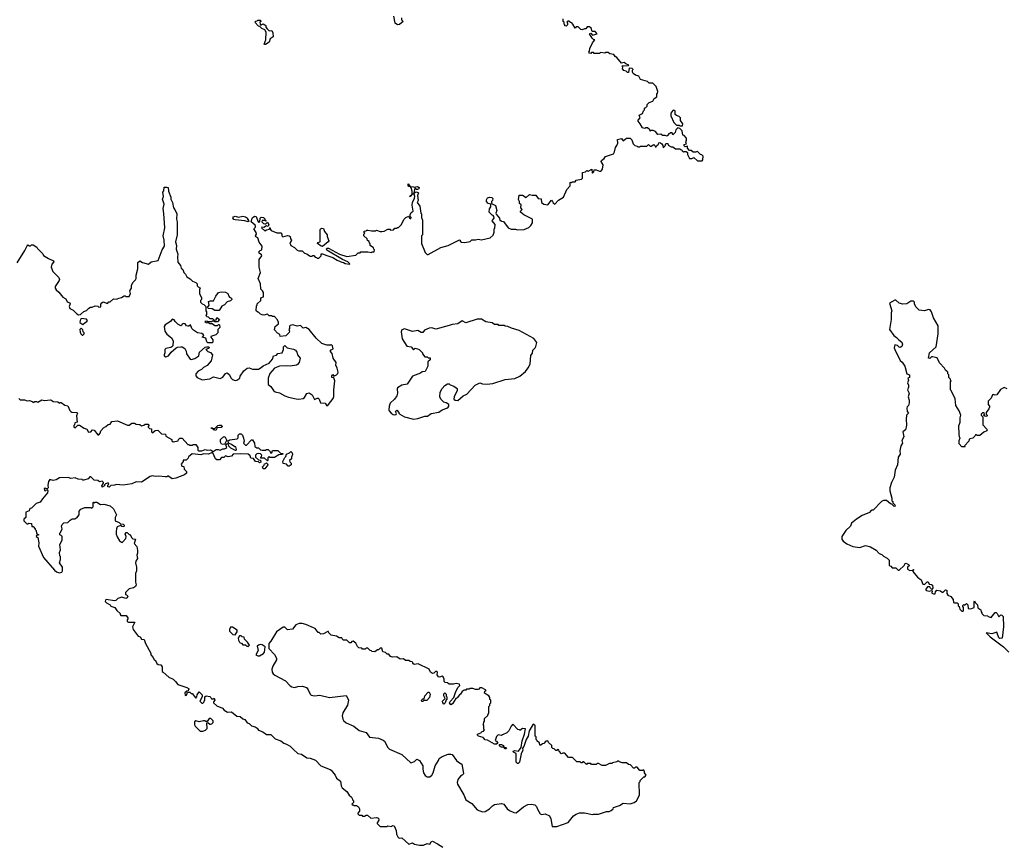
# Model space of a CAD drawing. Extents: x 2494118 to 2687960, y 757339 to 915227.
# Tile 223 of 256: x 2569651 to 2580916, y 839345 to 848795. Entities that reach past the tile are written whole.
import ezdxf

# ---------------------------------------------------------------- set-up
doc = ezdxf.new("R2010")
doc.units = 0

msp = doc.modelspace()

# ---------------------------------------------------------------- linework, layer by layer
at = {"layer": '0CON20XD'}
for points in [[(2574018, 848815), (2574020, 848795), (2574040, 848775), (2573995, 848740), (2573975, 848738), (2573946, 848756), (2573933, 848835)], [(2572455, 848510), (2572450, 848515), (2572468, 848565), (2572472, 848652), (2572455, 848680), (2572420, 848695), (2572398, 848718), (2572385, 848720), (2572340, 848765), (2572352, 848778), (2572368, 848782), (2572375, 848790), (2572408, 848788), (2572410, 848775), (2572400, 848765), (2572403, 848743), (2572412, 848732), (2572435, 848748), (2572457, 848737), (2572467, 848727), (2572468, 848708), (2572481, 848691), (2572505, 848668), (2572535, 848670), (2572546, 848646), (2572552, 848598), (2572517, 848575), (2572505, 848540), (2572465, 848512), (2572455, 848510)], [(2576985, 847488), (2576953, 847483), (2576926, 847516), (2576897, 847527), (2576872, 847528), (2576865, 847520), (2576860, 847535), (2576835, 847560), (2576815, 847560), (2576805, 847550), (2576775, 847560), (2576752, 847605), (2576728, 847635), (2576728, 847645), (2576752, 847675), (2576740, 847705), (2576778, 847722), (2576790, 847755), (2576800, 847765), (2576800, 847785), (2576815, 847790), (2576830, 847805), (2576830, 847825), (2576853, 847847), (2576896, 847864), (2576912, 847895), (2576942, 847915), (2576940, 847945), (2576950, 847955), (2576952, 847975), (2576935, 848030), (2576895, 848070), (2576855, 848070), (2576835, 848090), (2576753, 848113), (2576735, 848150), (2576695, 848162), (2576671, 848181), (2576662, 848195), (2576663, 848217), (2576670, 848225), (2576657, 848237), (2576625, 848240), (2576615, 848190), (2576605, 848190), (2576590, 848205), (2576564, 848214), (2576548, 848235), (2576550, 848255), (2576542, 848268), (2576615, 848270), (2576620, 848275), (2576585, 848290), (2576567, 848307), (2576535, 848300), (2576483, 848363), (2576464, 848374), (2576448, 848398), (2576403, 848403), (2576385, 848420), (2576355, 848420), (2576345, 848412), (2576295, 848420), (2576285, 848410), (2576225, 848410), (2576215, 848420), (2576195, 848420), (2576185, 848410), (2576172, 848412), (2576162, 848425), (2576170, 848435), (2576173, 848465), (2576205, 848530), (2576230, 848565), (2576215, 848570), (2576200, 848585), (2576170, 848635), (2576185, 848640), (2576205, 848620), (2576260, 848635), (2576235, 848660), (2576202, 848662), (2576188, 848698), (2576172, 848712), (2576145, 848712), (2576128, 848692), (2576115, 848692), (2576085, 848678), (2576072, 848682), (2576042, 848712), (2576018, 848712), (2576005, 848700), (2575980, 848745), (2575968, 848758), (2575952, 848762), (2575935, 848780), (2575922, 848778), (2575910, 848765), (2575920, 848755), (2575920, 848735), (2575905, 848720), (2575890, 848725), (2575890, 848735), (2575880, 848745), (2575880, 848765), (2575870, 848775), (2575870, 848805)], [(2577235, 847580), (2577240, 847605), (2577213, 847643), (2577210, 847675), (2577195, 847690), (2577165, 847700), (2577152, 847712), (2577150, 847755), (2577135, 847762), (2577122, 847758), (2577100, 847725), (2577100, 847695), (2577135, 847620), (2577165, 847590), (2577195, 847590), (2577205, 847580), (2577235, 847580)], [(2572828, 844852), (2572820, 844845), (2572744, 844834), (2572705, 844839), (2572625, 844833), (2572565, 844810), (2572515, 844750), (2572493, 844697), (2572495, 844624), (2572523, 844603), (2572555, 844557), (2572575, 844539), (2572625, 844528), (2572685, 844494), (2572725, 844480), (2572815, 844459), (2572845, 844456), (2572896, 844464), (2572909, 844475), (2572938, 844522), (2572965, 844531), (2572996, 844505), (2573024, 844454), (2573055, 844469), (2573068, 844468), (2573078, 844458), (2573094, 844414), (2573145, 844410), (2573165, 844382), (2573185, 844397), (2573236, 844464), (2573247, 844487), (2573244, 844565), (2573257, 844665), (2573245, 844702), (2573222, 844705), (2573222, 844725), (2573235, 844740), (2573245, 844720), (2573275, 844734), (2573290, 844750), (2573294, 844765), (2573285, 844810), (2573268, 844845), (2573272, 844875), (2573238, 844925), (2573225, 844980), (2573202, 845005), (2573215, 845022), (2573237, 845033), (2573230, 845065), (2573215, 845080), (2573207, 845073), (2573165, 845074), (2573108, 845095), (2573044, 845154), (2572962, 845255), (2572925, 845276), (2572895, 845268), (2572865, 845299), (2572825, 845292), (2572775, 845308), (2572745, 845300), (2572738, 845292), (2572740, 845265), (2572730, 845255), (2572738, 845235), (2572735, 845220), (2572695, 845182), (2572632, 845172), (2572626, 845196), (2572600, 845210), (2572568, 845248), (2572573, 845287), (2572612, 845318), (2572612, 845335), (2572600, 845365), (2572565, 845400), (2572545, 845400), (2572535, 845410), (2572505, 845410), (2572485, 845430), (2572445, 845418), (2572425, 845422), (2572405, 845430), (2572388, 845448), (2572375, 845450), (2572358, 845468), (2572360, 845525), (2572368, 845532), (2572370, 845545), (2572410, 845585), (2572410, 845615), (2572440, 845625), (2572440, 845675), (2572428, 845695), (2572410, 845715), (2572408, 845775), (2572378, 845835), (2572407, 845905), (2572390, 845965), (2572390, 846055), (2572420, 846095), (2572416, 846106), (2572390, 846125), (2572388, 846142), (2572402, 846158), (2572420, 846165), (2572427, 846205), (2572392, 846252), (2572375, 846300), (2572353, 846313), (2572350, 846325), (2572360, 846345), (2572358, 846362), (2572330, 846405), (2572348, 846422), (2572350, 846435), (2572347, 846445), (2572300, 846485), (2572312, 846528), (2572321, 846539), (2572342, 846548), (2572358, 846545), (2572375, 846492), (2572385, 846480), (2572400, 846485), (2572402, 846528), (2572415, 846538), (2572440, 846535), (2572457, 846517), (2572460, 846500), (2572470, 846495), (2572465, 846490), (2572460, 846500), (2572425, 846500), (2572420, 846485), (2572440, 846465), (2572455, 846460), (2572468, 846462), (2572485, 846480), (2572500, 846455), (2572495, 846430), (2572475, 846440), (2572445, 846420), (2572420, 846425), (2572418, 846415), (2572455, 846380), (2572475, 846392), (2572508, 846402), (2572515, 846420), (2572520, 846395), (2572530, 846385), (2572595, 846357), (2572638, 846358), (2572650, 846345), (2572650, 846325), (2572663, 846313), (2572715, 846328), (2572736, 846326), (2572746, 846315), (2572748, 846288), (2572760, 846275), (2572758, 846262), (2572742, 846245), (2572754, 846214), (2572795, 846190), (2572825, 846162), (2572845, 846152), (2572882, 846152), (2572910, 846125), (2572937, 846117), (2572967, 846097), (2572975, 846090), (2572995, 846090), (2573005, 846100), (2573015, 846100), (2573032, 846082), (2573048, 846078), (2573055, 846070), (2573075, 846070), (2573100, 846095), (2573102, 846118), (2573115, 846120), (2573165, 846098), (2573235, 846078), (2573285, 846047), (2573335, 846022), (2573355, 846020), (2573375, 846007), (2573425, 846000), (2573430, 846005), (2573407, 846025), (2573344, 846054), (2573165, 846162), (2573160, 846175), (2573165, 846183), (2573185, 846184), (2573312, 846115), (2573395, 846088), (2573497, 846103), (2573525, 846130), (2573545, 846130), (2573555, 846140), (2573635, 846140), (2573675, 846132), (2573685, 846140), (2573705, 846140), (2573710, 846165), (2573702, 846172), (2573698, 846188), (2573662, 846212), (2573660, 846235), (2573652, 846242), (2573648, 846258), (2573632, 846272), (2573628, 846288), (2573590, 846325), (2573590, 846345), (2573600, 846355), (2573590, 846365), (2573592, 846378), (2573615, 846380), (2573622, 846388), (2573635, 846390), (2573675, 846382), (2573725, 846382), (2573735, 846388), (2573774, 846374), (2573795, 846373), (2573822, 846378), (2573865, 846400), (2573885, 846400), (2573895, 846390), (2573927, 846393), (2573945, 846410), (2573965, 846410), (2573975, 846420), (2573985, 846420), (2574020, 846455), (2574045, 846510), (2574070, 846535), (2574105, 846550), (2574112, 846525), (2574125, 846518), (2574132, 846535), (2574120, 846545), (2574120, 846565), (2574131, 846589), (2574152, 846605), (2574141, 846675), (2574144, 846706), (2574167, 846753), (2574171, 846775), (2574165, 846800), (2574140, 846800), (2574120, 846775), (2574110, 846775), (2574140, 846800), (2574143, 846835), (2574132, 846872), (2574120, 846890), (2574105, 846890), (2574095, 846900), (2574095, 846918), (2574120, 846890), (2574156, 846886), (2574165, 846880), (2574203, 846887), (2574220, 846875), (2574218, 846862), (2574203, 846853), (2574193, 846853), (2574172, 846868), (2574160, 846815), (2574165, 846810), (2574178, 846822), (2574193, 846827), (2574213, 846815), (2574204, 846785), (2574211, 846729), (2574198, 846705), (2574230, 846665), (2574240, 846585), (2574250, 846575), (2574250, 846535), (2574260, 846505), (2574260, 846335), (2574250, 846325), (2574250, 846235), (2574290, 846135), (2574312, 846112), (2574325, 846110), (2574468, 846192), (2574555, 846212), (2574683, 846277), (2574690, 846275), (2574692, 846262), (2574705, 846250), (2574745, 846248), (2574805, 846260), (2574825, 846278), (2574865, 846278), (2574895, 846287), (2574935, 846280), (2575035, 846300), (2575067, 846333), (2575080, 846365), (2575080, 846405), (2575088, 846412), (2575090, 846455), (2575058, 846495), (2575060, 846505), (2575080, 846525), (2575077, 846547), (2575068, 846558), (2575055, 846560), (2575022, 846595), (2575028, 846632), (2575040, 846655), (2575040, 846685), (2575012, 846692), (2574992, 846715), (2574992, 846735), (2575005, 846758), (2575025, 846768), (2575052, 846762), (2575065, 846750), (2575062, 846728), (2575050, 846715), (2575050, 846695), (2575095, 846670), (2575110, 846615), (2575100, 846585), (2575102, 846572), (2575140, 846525), (2575145, 846500), (2575155, 846500), (2575165, 846490), (2575188, 846488), (2575240, 846415), (2575275, 846400), (2575325, 846400), (2575345, 846392), (2575422, 846398), (2575475, 846420), (2575499, 846441), (2575517, 846473), (2575520, 846515), (2575420, 846565), (2575382, 846595), (2575382, 846608), (2575400, 846625), (2575383, 846643), (2575387, 846677), (2575370, 846695), (2575370, 846715), (2575358, 846738), (2575365, 846790), (2575405, 846790), (2575445, 846762), (2575485, 846798), (2575515, 846790), (2575555, 846790), (2575585, 846750), (2575616, 846746), (2575622, 846705), (2575648, 846688), (2575695, 846680), (2575735, 846730), (2575748, 846718), (2575755, 846700), (2575775, 846688), (2575817, 846733), (2575873, 846767), (2575912, 846855), (2575950, 846895), (2575950, 846935), (2575957, 846937), (2575965, 846930), (2575975, 846940), (2576005, 846940), (2576018, 846962), (2576078, 846972), (2576090, 846985), (2576092, 847048), (2576124, 847056), (2576135, 847068), (2576145, 847070), (2576155, 847060), (2576163, 847067), (2576198, 847088), (2576200, 847045), (2576205, 847040), (2576220, 847055), (2576225, 847080), (2576245, 847080), (2576285, 847062), (2576298, 847062), (2576308, 847072), (2576320, 847085), (2576328, 847135), (2576303, 847173), (2576308, 847185), (2576340, 847210), (2576355, 847230), (2576445, 847260), (2576458, 847285), (2576467, 847335), (2576482, 847355), (2576493, 847385), (2576490, 847425), (2576535, 847438), (2576555, 847412), (2576595, 847440), (2576635, 847440), (2576655, 847420), (2576670, 847375), (2576690, 847355), (2576715, 847350), (2576725, 847340), (2576745, 847340), (2576755, 847350), (2576825, 847350), (2576845, 847370), (2576865, 847350), (2576875, 847350), (2576905, 847370), (2576918, 847358), (2576922, 847342), (2576935, 847340), (2576942, 847358), (2576958, 847372), (2576962, 847388), (2576975, 847390), (2576997, 847377), (2577010, 847355), (2577015, 847330), (2577038, 847352), (2577045, 847380), (2577065, 847380), (2577072, 847362), (2577105, 847340), (2577125, 847340), (2577155, 847320), (2577205, 847320), (2577212, 847312), (2577228, 847308), (2577230, 847295), (2577245, 847280), (2577255, 847290), (2577275, 847290), (2577290, 847275), (2577290, 847255), (2577315, 847210), (2577342, 847208), (2577365, 847218), (2577405, 847180), (2577458, 847182), (2577468, 847192), (2577470, 847235), (2577455, 847250), (2577440, 847255), (2577405, 847290), (2577385, 847282), (2577355, 847282), (2577335, 847300), (2577315, 847300), (2577290, 847325), (2577290, 847350), (2577265, 847340), (2577252, 847352), (2577252, 847368), (2577280, 847375), (2577272, 847395), (2577282, 847418), (2577282, 847442), (2577255, 847470), (2577240, 847475), (2577230, 847525), (2577205, 847550), (2577182, 847558), (2577160, 847535), (2577150, 847505), (2577125, 847480), (2577115, 847500), (2577095, 847500), (2577088, 847492), (2577075, 847490), (2577070, 847475), (2577055, 847462), (2577035, 847470), (2577005, 847470), (2576985, 847488)], [(2569623, 846015), (2569710, 846155), (2569735, 846210), (2569745, 846220), (2569765, 846210), (2569775, 846210), (2569785, 846220), (2569805, 846220), (2569846, 846196), (2569855, 846180), (2569915, 846120), (2569925, 846100), (2569980, 846065), (2570039, 846039), (2570042, 846025), (2570019, 846001), (2570012, 845965), (2570032, 845915), (2570098, 845848), (2570107, 845825), (2570103, 845815), (2570058, 845745), (2570058, 845725), (2570068, 845705), (2570100, 845680), (2570144, 845624), (2570180, 845605), (2570195, 845570), (2570225, 845560), (2570230, 845545), (2570216, 845515), (2570224, 845494), (2570263, 845473), (2570304, 845434), (2570325, 845422), (2570347, 845423), (2570385, 845460), (2570415, 845470), (2570442, 845498), (2570463, 845507), (2570482, 845508), (2570515, 845522), (2570545, 845520), (2570555, 845510), (2570578, 845512), (2570578, 845542), (2570591, 845559), (2570605, 845568), (2570655, 845550), (2570672, 845568), (2570685, 845570), (2570725, 845602), (2570765, 845600), (2570772, 845608), (2570815, 845620), (2570845, 845640), (2570858, 845638), (2570865, 845630), (2570905, 845632), (2570920, 845665), (2570910, 845695), (2570930, 845725), (2570930, 845755), (2570945, 845790), (2570975, 845820), (2570982, 845838), (2570982, 845875), (2571002, 845945), (2571002, 846018), (2571025, 846040), (2571055, 846018), (2571125, 846002), (2571154, 846026), (2571235, 846042), (2571280, 846165), (2571307, 846205), (2571303, 846273), (2571292, 846325), (2571313, 846415), (2571302, 846578), (2571294, 846635), (2571306, 846686), (2571284, 846745), (2571297, 846775), (2571290, 846825), (2571302, 846838), (2571305, 846880), (2571335, 846882), (2571350, 846875), (2571354, 846834), (2571380, 846765), (2571380, 846745), (2571400, 846705), (2571410, 846645), (2571427, 846627), (2571450, 846575), (2571446, 846515), (2571454, 846484), (2571452, 846335), (2571432, 846255), (2571447, 846215), (2571442, 846172), (2571462, 846115), (2571457, 846085), (2571462, 846022), (2571490, 845985), (2571500, 845955), (2571518, 845938), (2571528, 845905), (2571548, 845885), (2571564, 845854), (2571603, 845833), (2571630, 845805), (2571665, 845790), (2571680, 845775), (2571683, 845753), (2571692, 845742), (2571720, 845725), (2571710, 845715), (2571710, 845665), (2571732, 845615), (2571732, 845598), (2571720, 845585), (2571720, 845565), (2571740, 845545), (2571758, 845538), (2571780, 845515), (2571780, 845465), (2571790, 845455), (2571790, 845425), (2571782, 845412), (2571792, 845402), (2571808, 845398), (2571825, 845380), (2571858, 845378), (2571875, 845360), (2571898, 845362), (2571905, 845390), (2571937, 845367), (2571915, 845340), (2571885, 845340), (2571875, 845350), (2571855, 845350), (2571845, 845340), (2571805, 845340), (2571795, 845350), (2571770, 845345), (2571785, 845332), (2571815, 845330), (2571825, 845320), (2571855, 845320), (2571885, 845300), (2571915, 845300), (2571925, 845310), (2571938, 845305), (2571942, 845278), (2571920, 845255), (2571920, 845215), (2571897, 845193), (2571840, 845175), (2571840, 845165), (2571862, 845135), (2571862, 845108), (2571855, 845100), (2571805, 845100), (2571793, 845113), (2571780, 845155), (2571740, 845165), (2571757, 845183), (2571752, 845195), (2571735, 845208), (2571685, 845217), (2571640, 845245), (2571620, 845265), (2571607, 845307), (2571588, 845292), (2571575, 845290), (2571560, 845295), (2571545, 845318), (2571525, 845320), (2571510, 845315), (2571508, 845302), (2571494, 845294), (2571460, 845315), (2571430, 845345), (2571420, 845365), (2571395, 845370), (2571376, 845344), (2571314, 845306), (2571304, 845286), (2571310, 845235), (2571335, 845200), (2571388, 845158), (2571407, 845125), (2571402, 845068), (2571393, 845057), (2571382, 845048), (2571325, 845037), (2571313, 845025), (2571313, 844985), (2571303, 844965), (2571305, 844952), (2571325, 844942), (2571355, 844952), (2571384, 844996), (2571440, 845045), (2571455, 845052), (2571495, 845057), (2571510, 845055), (2571540, 845035), (2571557, 845007), (2571560, 844975), (2571603, 844915), (2571615, 844910), (2571655, 844922), (2571699, 844951), (2571707, 844993), (2571775, 845050), (2571793, 845057), (2571817, 845057), (2571820, 845045), (2571810, 845035), (2571780, 845025), (2571805, 845000), (2571835, 844990), (2571858, 844965), (2571843, 844895), (2571797, 844843), (2571755, 844817), (2571733, 844795), (2571694, 844776), (2571668, 844745), (2571668, 844725), (2571682, 844705), (2571739, 844679), (2571825, 844690), (2571868, 844712), (2571945, 844693), (2571975, 844709), (2572005, 844750), (2572025, 844756), (2572049, 844739), (2572070, 844695), (2572085, 844681), (2572115, 844669), (2572135, 844674), (2572171, 844695), (2572175, 844718), (2572215, 844782), (2572255, 844810), (2572275, 844816), (2572315, 844801), (2572385, 844800), (2572415, 844817), (2572435, 844837), (2572505, 844867), (2572542, 844915), (2572555, 844952), (2572589, 844961), (2572605, 844977), (2572653, 844987), (2572670, 845025), (2572670, 845055), (2572685, 845070), (2572712, 845042), (2572785, 845028), (2572805, 845018), (2572823, 844995), (2572830, 844965), (2572860, 844925), (2572847, 844875), (2572828, 844852)], [(2572265, 846484), (2572226, 846496), (2572115, 846507), (2572101, 846511), (2572091, 846529), (2572098, 846542), (2572115, 846549), (2572155, 846538), (2572205, 846548), (2572235, 846542), (2572258, 846528), (2572258, 846515), (2572272, 846495), (2572265, 846484)], [(2573115, 846201), (2573100, 846205), (2573060, 846235), (2573063, 846247), (2573090, 846255), (2573090, 846395), (2573105, 846410), (2573128, 846408), (2573140, 846375), (2573170, 846335), (2573170, 846315), (2573187, 846267), (2573180, 846255), (2573115, 846201)], [(2571935, 845470), (2571885, 845470), (2571855, 845488), (2571812, 845492), (2571800, 845505), (2571818, 845532), (2571812, 845575), (2571835, 845582), (2571869, 845581), (2571894, 845636), (2571925, 845678), (2571955, 845683), (2572005, 845679), (2572032, 845665), (2572043, 845633), (2572052, 845622), (2572075, 845610), (2572078, 845595), (2572065, 845580), (2572025, 845570), (2571996, 845534), (2571965, 845520), (2571935, 845470)], [(2580950, 844575), (2580915, 844592), (2580872, 844568), (2580830, 844505), (2580802, 844502), (2580795, 844510), (2580782, 844508), (2580765, 844470), (2580730, 844435), (2580730, 844395), (2580748, 844378), (2580748, 844365), (2580740, 844345), (2580710, 844305), (2580710, 844285), (2580720, 844275), (2580720, 844265), (2580715, 844260), (2580692, 844262), (2580680, 844275), (2580690, 844285), (2580685, 844300), (2580665, 844300), (2580650, 844285), (2580652, 844272), (2580670, 844255), (2580670, 844165), (2580718, 844115), (2580722, 844105), (2580718, 844095), (2580682, 844078), (2580635, 844040), (2580605, 844040), (2580595, 844050), (2580585, 844050), (2580580, 844035), (2580558, 844012), (2580520, 844005), (2580513, 843997), (2580510, 843975), (2580460, 843925), (2580470, 843915), (2580465, 843910), (2580432, 843912), (2580400, 843945), (2580398, 843985), (2580410, 844015), (2580403, 844023), (2580398, 844055), (2580397, 844153), (2580412, 844195), (2580410, 844245), (2580418, 844275), (2580400, 844325), (2580363, 844383), (2580355, 844460), (2580310, 844555), (2580300, 844565), (2580300, 844655), (2580310, 844665), (2580300, 844675), (2580300, 844685), (2580280, 844705), (2580280, 844735), (2580270, 844745), (2580270, 844765), (2580245, 844790), (2580233, 844813), (2580174, 844874), (2580148, 844928), (2580095, 844942), (2580085, 844940), (2580065, 844920), (2580050, 844925), (2580061, 844985), (2580136, 845054), (2580159, 845205), (2580158, 845295), (2580106, 845385), (2580082, 845455), (2580068, 845478), (2580049, 845481), (2580005, 845468), (2579943, 845473), (2579903, 845513), (2579888, 845545), (2579887, 845567), (2579877, 845577), (2579845, 845578), (2579802, 845548), (2579755, 845542), (2579713, 845553), (2579675, 845590), (2579665, 845590), (2579602, 845555), (2579628, 845465), (2579622, 845445), (2579623, 845367), (2579602, 845255), (2579654, 845184), (2579683, 845163), (2579708, 845135), (2579745, 845110), (2579750, 845085), (2579745, 845060), (2579725, 845048), (2579715, 845050), (2579695, 845072), (2579665, 845078), (2579658, 845045), (2579663, 845023), (2579725, 844900), (2579749, 844879), (2579779, 844835), (2579800, 844745), (2579830, 844735), (2579830, 844705), (2579812, 844695), (2579820, 844675), (2579807, 844645), (2579822, 844615), (2579822, 844595), (2579810, 844565), (2579827, 844525), (2579818, 844485), (2579827, 844445), (2579827, 844413), (2579820, 844385), (2579805, 844370), (2579800, 844355), (2579804, 844314), (2579820, 844295), (2579798, 844272), (2579794, 844225), (2579798, 844165), (2579793, 844135), (2579784, 844106), (2579757, 844085), (2579768, 844025), (2579744, 843986), (2579750, 843955), (2579732, 843925), (2579721, 843865), (2579723, 843827), (2579703, 843795), (2579694, 843705), (2579668, 843645), (2579658, 843565), (2579627, 843505), (2579607, 843445), (2579607, 843407), (2579630, 843325), (2579630, 843295), (2579640, 843285), (2579642, 843272), (2579665, 843250), (2579667, 843233), (2579655, 843230), (2579628, 843258), (2579615, 843260), (2579568, 843298), (2579535, 843299), (2579513, 843285), (2579415, 843188), (2579405, 843188), (2579385, 843178), (2579375, 843162), (2579290, 843125), (2579225, 843086), (2579169, 843041), (2579155, 843003), (2579104, 842956), (2579057, 842885), (2579058, 842855), (2579073, 842835), (2579115, 842804), (2579182, 842772), (2579265, 842762), (2579328, 842782), (2579385, 842770), (2579449, 842729), (2579485, 842692), (2579515, 842682), (2579535, 842662), (2579575, 842640), (2579600, 842615), (2579600, 842555), (2579618, 842548), (2579635, 842530), (2579675, 842530), (2579702, 842502), (2579715, 842500), (2579770, 842555), (2579782, 842578), (2579795, 842580), (2579820, 842565), (2579830, 842555), (2579810, 842535), (2579808, 842515), (2579835, 842497), (2579870, 842500), (2579875, 842510), (2579880, 842505), (2579870, 842500), (2579870, 842485), (2579923, 842423), (2579965, 842390), (2579985, 842340), (2580002, 842338), (2580035, 842370), (2580045, 842370), (2580055, 842340), (2580085, 842338), (2580095, 842330), (2580098, 842295), (2580088, 842282), (2580070, 842295), (2580065, 842310), (2580038, 842312), (2580018, 842285), (2580018, 842275), (2580025, 842270), (2580055, 842263), (2580085, 842270), (2580090, 842265), (2580088, 842238), (2580105, 842230), (2580127, 842233), (2580128, 842255), (2580145, 842272), (2580187, 842267), (2580205, 842250), (2580215, 842250), (2580243, 842277), (2580260, 842275), (2580260, 842235), (2580272, 842215), (2580305, 842200), (2580330, 842165), (2580334, 842134), (2580345, 842128), (2580377, 842127), (2580388, 842118), (2580390, 842095), (2580400, 842085), (2580408, 842055), (2580432, 842035), (2580446, 842034), (2580450, 842045), (2580450, 842075), (2580440, 842085), (2580442, 842098), (2580455, 842110), (2580465, 842100), (2580485, 842120), (2580500, 842105), (2580503, 842063), (2580535, 842058), (2580570, 842075), (2580570, 842145), (2580575, 842150), (2580582, 842132), (2580610, 842105), (2580612, 842072), (2580648, 842048), (2580650, 842025), (2580660, 842015), (2580660, 842005), (2580682, 841982), (2580725, 841980), (2580732, 841972), (2580765, 841960), (2580812, 842018), (2580825, 842018), (2580835, 842008), (2580855, 841970), (2580875, 841990), (2580888, 841988), (2580902, 841972), (2580908, 841855), (2580890, 841725), (2580865, 841720), (2580855, 841730), (2580832, 841792), (2580775, 841774), (2580710, 841785), (2580755, 841741), (2580907, 841627), (2580968, 841565)], [(2570375, 845310), (2570400, 845335), (2570420, 845345), (2570427, 845357), (2570415, 845370), (2570355, 845380), (2570343, 845357), (2570340, 845335), (2570375, 845310)], [(2574155, 844230), (2574205, 844234), (2574285, 844261), (2574318, 844262), (2574358, 844292), (2574445, 844310), (2574485, 844336), (2574540, 844355), (2574552, 844365), (2574562, 844378), (2574560, 844395), (2574530, 844415), (2574502, 844422), (2574468, 844458), (2574458, 844485), (2574463, 844535), (2574485, 844578), (2574515, 844612), (2574545, 844632), (2574565, 844632), (2574575, 844620), (2574617, 844607), (2574655, 844580), (2574657, 844555), (2574623, 844485), (2574618, 844455), (2574634, 844444), (2574665, 844442), (2574726, 844494), (2574768, 844515), (2574864, 844616), (2574915, 844642), (2574945, 844632), (2574995, 844630), (2575065, 844637), (2575205, 844682), (2575315, 844692), (2575375, 844720), (2575438, 844772), (2575470, 844815), (2575492, 844858), (2575500, 844955), (2575517, 844983), (2575523, 845017), (2575550, 845045), (2575555, 845060), (2575567, 845105), (2575535, 845149), (2575365, 845243), (2575278, 845268), (2575235, 845288), (2575205, 845290), (2575195, 845300), (2575135, 845300), (2575125, 845310), (2575085, 845312), (2575055, 845330), (2574985, 845342), (2574935, 845370), (2574885, 845373), (2574755, 845328), (2574715, 845352), (2574665, 845318), (2574598, 845312), (2574565, 845298), (2574413, 845257), (2574365, 845272), (2574335, 845270), (2574284, 845246), (2574262, 845218), (2574245, 845218), (2574205, 845240), (2574145, 845230), (2574055, 845259), (2574025, 845250), (2574016, 845225), (2574026, 845145), (2574082, 845062), (2574130, 845055), (2574155, 845022), (2574175, 845038), (2574203, 845033), (2574223, 845023), (2574258, 844988), (2574260, 844975), (2574285, 844940), (2574315, 844940), (2574325, 844930), (2574348, 844928), (2574348, 844905), (2574322, 844885), (2574320, 844835), (2574290, 844775), (2574255, 844770), (2574237, 844753), (2574145, 844718), (2574083, 844627), (2574025, 844617), (2573975, 844588), (2573970, 844575), (2573974, 844525), (2573966, 844495), (2573940, 844455), (2573890, 844410), (2573877, 844377), (2573874, 844336), (2573879, 844325), (2573902, 844295), (2573925, 844282), (2573945, 844277), (2573959, 844281), (2573962, 844292), (2573952, 844315), (2573965, 844330), (2573990, 844305), (2573990, 844295), (2574000, 844285), (2574054, 844254), (2574155, 844230)], [(2570375, 845190), (2570390, 845205), (2570390, 845215), (2570378, 845228), (2570375, 845250), (2570355, 845270), (2570340, 845255), (2570343, 845223), (2570350, 845205), (2570365, 845190), (2570375, 845190)], [(2569642, 844465), (2569658, 844448), (2569705, 844450), (2569735, 844438), (2569762, 844442), (2569795, 844430), (2569805, 844420), (2569825, 844430), (2569845, 844430), (2569857, 844423), (2569905, 844450), (2569935, 844442), (2570005, 844450), (2570017, 844447), (2570035, 844430), (2570087, 844427), (2570105, 844410), (2570112, 844418), (2570125, 844418), (2570169, 844389), (2570201, 844381), (2570226, 844326), (2570238, 844315), (2570247, 844307), (2570305, 844306), (2570312, 844295), (2570302, 844265), (2570310, 844195), (2570282, 844188), (2570280, 844165), (2570270, 844155), (2570270, 844135), (2570285, 844130), (2570315, 844160), (2570335, 844158), (2570387, 844127), (2570420, 844115), (2570438, 844078), (2570465, 844082), (2570483, 844107), (2570505, 844102), (2570545, 844050), (2570555, 844050), (2570573, 844067), (2570580, 844095), (2570611, 844129), (2570636, 844144), (2570662, 844168), (2570685, 844170), (2570705, 844200), (2570770, 844210), (2570885, 844160), (2570905, 844160), (2570935, 844182), (2570965, 844182), (2570985, 844170), (2571025, 844168), (2571045, 844152), (2571072, 844158), (2571085, 844170), (2571125, 844170), (2571130, 844155), (2571120, 844145), (2571122, 844135), (2571135, 844120), (2571158, 844118), (2571160, 844085), (2571172, 844072), (2571202, 844098), (2571232, 844102), (2571275, 844060), (2571318, 844058), (2571322, 844032), (2571390, 843995), (2571392, 843982), (2571408, 843968), (2571465, 843980), (2571470, 843995), (2571485, 844010), (2571512, 844012), (2571575, 843940), (2571585, 843940), (2571595, 843930), (2571625, 843930), (2571635, 843940), (2571668, 843938), (2571690, 843905), (2571690, 843875), (2571698, 843868), (2571735, 843868), (2571775, 843880), (2571795, 843873), (2571835, 843878), (2571865, 843858), (2571898, 843882), (2571922, 843882), (2571945, 843872), (2571975, 843888), (2571995, 843888), (2572010, 843895), (2572020, 843905), (2572010, 843935), (2572025, 843950), (2572038, 843938), (2572042, 843922), (2572065, 843902), (2572115, 843872), (2572128, 843872), (2572132, 843882)], [(2571895, 844100), (2571870, 844105), (2571860, 844120), (2571845, 844120), (2571842, 844128), (2571855, 844128), (2571860, 844120), (2571885, 844120), (2571920, 844155), (2571935, 844160), (2571955, 844160), (2571970, 844145), (2571956, 844134), (2571912, 844128), (2571895, 844100)], [(2572132, 843882), (2572125, 843910), (2572112, 843912), (2572075, 843940), (2572042, 843952), (2572038, 843982), (2572057, 843993), (2572138, 844002), (2572150, 844015), (2572150, 844045), (2572165, 844060), (2572185, 844060), (2572200, 844045), (2572212, 844012), (2572218, 843975), (2572210, 843955), (2572235, 843930), (2572245, 843930), (2572305, 843990), (2572315, 843990), (2572338, 843955), (2572340, 843915), (2572365, 843900), (2572385, 843900), (2572408, 843878), (2572425, 843872), (2572465, 843872), (2572475, 843880), (2572495, 843880), (2572518, 843858), (2572525, 843840), (2572537, 843843), (2572545, 843870), (2572605, 843870), (2572635, 843840), (2572660, 843835), (2572657, 843823), (2572615, 843820), (2572565, 843790), (2572515, 843790), (2572505, 843800), (2572490, 843785), (2572490, 843755), (2572485, 843750), (2572452, 843782), (2572412, 843782), (2572410, 843795), (2572418, 843802), (2572420, 843815), (2572405, 843830), (2572385, 843837), (2572365, 843832), (2572350, 843815), (2572350, 843795), (2572382, 843762), (2572408, 843758), (2572410, 843735), (2572395, 843730), (2572385, 843740), (2572350, 843745), (2572328, 843778), (2572294, 843784), (2572288, 843808), (2572265, 843828), (2572175, 843832), (2572095, 843828), (2572076, 843804), (2572037, 843797), (2572005, 843810), (2571985, 843790), (2571962, 843788), (2571937, 843763), (2571905, 843762), (2571893, 843773), (2571862, 843842), (2571845, 843842), (2571812, 843828), (2571757, 843833), (2571725, 843822), (2571625, 843830), (2571582, 843798), (2571578, 843782), (2571555, 843760), (2571522, 843758), (2571520, 843745), (2571500, 843715), (2571505, 843690), (2571528, 843688), (2571532, 843655), (2571558, 843628), (2571558, 843612), (2571535, 843592), (2571438, 843552), (2571396, 843546), (2571345, 843580), (2571335, 843570), (2571315, 843568), (2571245, 843578), (2571205, 843574), (2571165, 843580), (2571145, 843574), (2571045, 843508), (2570985, 843513), (2570935, 843490), (2570835, 843474), (2570758, 843482), (2570735, 843472), (2570695, 843470), (2570675, 843450), (2570660, 843455), (2570660, 843475), (2570670, 843485), (2570665, 843500), (2570632, 843488), (2570622, 843478), (2570620, 843465), (2570595, 843450), (2570590, 843465), (2570610, 843495), (2570610, 843505), (2570595, 843520), (2570565, 843510), (2570547, 843527), (2570505, 843532), (2570465, 843570), (2570455, 843570), (2570433, 843547), (2570385, 843530), (2570372, 843532), (2570365, 843540), (2570321, 843541), (2570286, 843556), (2570235, 843550), (2570205, 843562), (2570105, 843558), (2570070, 843535), (2570035, 843528), (2569995, 843540), (2569980, 843515), (2569972, 843475), (2569977, 843443), (2569965, 843430), (2569952, 843432), (2569945, 843440), (2569930, 843435), (2569935, 843412), (2569945, 843410), (2569952, 843418), (2569965, 843420), (2569975, 843410), (2569968, 843385), (2569911, 843319), (2569885, 843280), (2569840, 843265), (2569785, 843210), (2569772, 843208), (2569762, 843198), (2569758, 843182), (2569720, 843165), (2569720, 843105), (2569700, 843085), (2569700, 843065), (2569733, 843033), (2569745, 843030), (2569755, 843040), (2569787, 843037), (2569792, 843002), (2569805, 843000), (2569830, 842975), (2569830, 842965), (2569840, 842955), (2569842, 842922), (2569870, 842905), (2569842, 842898), (2569840, 842885), (2569860, 842875), (2569870, 842815), (2569867, 842775), (2569924, 842645), (2570050, 842500), (2570074, 842484), (2570105, 842473), (2570135, 842480), (2570142, 842495), (2570142, 842535), (2570108, 842585), (2570118, 842625), (2570118, 842658), (2570110, 842665), (2570108, 842705), (2570118, 842735), (2570112, 842795), (2570138, 842845), (2570137, 842887), (2570125, 842900), (2570110, 842905), (2570110, 842925), (2570118, 842932), (2570138, 842975), (2570130, 843005), (2570136, 843025), (2570155, 843044), (2570202, 843048), (2570230, 843075), (2570253, 843087), (2570285, 843090), (2570292, 843098), (2570305, 843100), (2570330, 843135), (2570333, 843177), (2570350, 843200), (2570395, 843220), (2570465, 843220), (2570478, 843212), (2570490, 843225), (2570490, 843275), (2570495, 843280), (2570505, 843270), (2570515, 843280), (2570535, 843280), (2570575, 843252), (2570615, 843258), (2570685, 843238), (2570725, 843202), (2570760, 843135), (2570742, 843105), (2570742, 843065), (2570790, 843045), (2570805, 843030), (2570835, 843026), (2570846, 843015), (2570842, 842998), (2570820, 843000), (2570805, 843012), (2570765, 842998), (2570757, 842975), (2570756, 842945), (2570756, 842914), (2570765, 842882), (2570795, 842839), (2570815, 842823), (2570825, 842820), (2570832, 842825), (2570867, 842865), (2570868, 842885), (2570858, 842915), (2570868, 842932), (2570882, 842932), (2570905, 842910), (2570915, 842910), (2570930, 842875), (2570945, 842860), (2570977, 842855), (2570962, 842805), (2570992, 842772), (2571000, 842725), (2571000, 842695), (2570992, 842675), (2571000, 842635), (2570980, 842605), (2570978, 842585), (2570988, 842535), (2570988, 842495), (2570978, 842465), (2570977, 842365), (2570983, 842335), (2570976, 842314), (2570955, 842298), (2570905, 842288), (2570862, 842248), (2570860, 842225), (2570875, 842220), (2570890, 842205), (2570880, 842185), (2570865, 842178), (2570818, 842192), (2570773, 842177), (2570750, 842155), (2570735, 842150), (2570642, 842168), (2570632, 842158), (2570630, 842145), (2570645, 842128), (2570686, 842106), (2570695, 842090), (2570740, 842075), (2570761, 842041), (2570800, 842005), (2570800, 841995), (2570810, 841985), (2570870, 841985), (2570890, 841955), (2570890, 841945), (2570880, 841935), (2570880, 841915), (2570895, 841908), (2570969, 841909), (2570940, 841855), (2570950, 841825), (2571005, 841748), (2571028, 841738), (2571045, 841712), (2571075, 841710), (2571090, 841665), (2571152, 841552), (2571153, 841533), (2571178, 841505), (2571190, 841475), (2571205, 841470), (2571222, 841435), (2571235, 841422), (2571265, 841418), (2571275, 841410), (2571282, 841395), (2571283, 841345), (2571294, 841334), (2571357, 841277), (2571406, 841256), (2571435, 841230), (2571460, 841195), (2571565, 841160), (2571590, 841145), (2571582, 841138), (2571578, 841122), (2571562, 841118), (2571542, 841098), (2571545, 841070), (2571558, 841072), (2571565, 841080), (2571572, 841108), (2571597, 841107), (2571615, 841090), (2571625, 841090), (2571665, 841040), (2571677, 841053), (2571680, 841075), (2571705, 841110), (2571740, 841075), (2571740, 841055), (2571712, 841005), (2571735, 840980), (2571745, 840980), (2571760, 840995), (2571762, 841008), (2571770, 841015), (2571770, 841055), (2571783, 841067), (2571825, 841057), (2571840, 841045), (2571845, 841030), (2571865, 841030), (2571877, 841037), (2571882, 841015), (2571868, 840995), (2571868, 840985), (2571905, 840950), (2571970, 840925), (2571992, 840902), (2572028, 840878), (2572075, 840882), (2572135, 840832), (2572175, 840827), (2572205, 840802), (2572228, 840795), (2572255, 840758), (2572275, 840750), (2572303, 840723), (2572345, 840710), (2572368, 840695), (2572385, 840672), (2572434, 840654), (2572474, 840624), (2572525, 840622), (2572575, 840572), (2572640, 840550), (2572674, 840524), (2572705, 840512), (2572745, 840488), (2572785, 840452), (2572835, 840407), (2572875, 840400), (2572935, 840358), (2572975, 840354), (2573035, 840331), (2573096, 840266), (2573204, 840224), (2573214, 840214), (2573259, 840159), (2573276, 840125), (2573320, 840090), (2573329, 840035), (2573340, 840015), (2573395, 839972), (2573419, 839929), (2573448, 839905), (2573460, 839885), (2573460, 839875), (2573470, 839865), (2573470, 839845), (2573453, 839827), (2573455, 839820), (2573468, 839818), (2573475, 839810), (2573505, 839810), (2573526, 839796), (2573540, 839775), (2573540, 839745), (2573520, 839725), (2573520, 839715), (2573535, 839700), (2573565, 839700), (2573575, 839690), (2573595, 839690), (2573615, 839702), (2573632, 839702), (2573668, 839668), (2573735, 839673), (2573756, 839666), (2573762, 839645), (2573740, 839615), (2573740, 839605), (2573775, 839570), (2573835, 839570), (2573857, 839573), (2573865, 839580), (2573905, 839572), (2573918, 839582), (2573935, 839580), (2573958, 839525), (2573963, 839483), (2573982, 839445), (2573995, 839438), (2574025, 839440), (2574105, 839370), (2574145, 839383), (2574170, 839370), (2574225, 839359), (2574271, 839359), (2574315, 839376), (2574345, 839370), (2574358, 839395), (2574375, 839403), (2574433, 839373), (2574494, 839334)], [(2571995, 843940), (2571962, 843942), (2571948, 843965), (2571948, 843995), (2571985, 844030), (2572003, 844023), (2572020, 843985), (2572012, 843978), (2571995, 843940)], [(2572735, 843692), (2572722, 843692), (2572702, 843712), (2572665, 843720), (2572660, 843745), (2572685, 843790), (2572698, 843802), (2572702, 843828), (2572737, 843843), (2572755, 843860), (2572770, 843845), (2572772, 843825), (2572760, 843795), (2572760, 843775), (2572740, 843755), (2572742, 843742), (2572758, 843725), (2572758, 843705), (2572735, 843692)], [(2572435, 843660), (2572430, 843685), (2572448, 843702), (2572452, 843718), (2572468, 843722), (2572475, 843730), (2572488, 843718), (2572490, 843705), (2572455, 843662), (2572435, 843660)], [(2572115, 841762), (2572140, 841795), (2572140, 841815), (2572085, 841850), (2572065, 841850), (2572050, 841825), (2572053, 841803), (2572090, 841765), (2572115, 841762)], [(2575745, 839570), (2575795, 839573), (2575925, 839618), (2575988, 839695), (2576016, 839714), (2576055, 839727), (2576115, 839727), (2576205, 839708), (2576215, 839712), (2576275, 839712), (2576365, 839742), (2576397, 839743), (2576420, 839755), (2576440, 839775), (2576445, 839790), (2576515, 839812), (2576555, 839838), (2576635, 839832), (2576680, 839845), (2576708, 839865), (2576742, 839928), (2576740, 840075), (2576750, 840085), (2576752, 840098), (2576792, 840138), (2576805, 840140), (2576817, 840157), (2576800, 840185), (2576800, 840205), (2576788, 840218), (2576775, 840210), (2576745, 840210), (2576715, 840250), (2576695, 840250), (2576685, 840240), (2576675, 840240), (2576638, 840278), (2576615, 840280), (2576595, 840300), (2576545, 840300), (2576515, 840310), (2576505, 840320), (2576495, 840320), (2576485, 840310), (2576435, 840300), (2576427, 840293), (2576398, 840292), (2576355, 840270), (2576315, 840270), (2576275, 840292), (2576258, 840292), (2576245, 840280), (2576195, 840280), (2576185, 840290), (2576145, 840290), (2576135, 840280), (2576105, 840310), (2576095, 840310), (2576085, 840300), (2576075, 840300), (2576065, 840310), (2576025, 840310), (2575975, 840360), (2575932, 840362), (2575888, 840408), (2575865, 840410), (2575852, 840402), (2575822, 840432), (2575818, 840448), (2575805, 840450), (2575798, 840442), (2575785, 840440), (2575768, 840458), (2575752, 840462), (2575740, 840475), (2575738, 840498), (2575702, 840532), (2575695, 840550), (2575672, 840548), (2575648, 840522), (2575632, 840518), (2575615, 840500), (2575602, 840502), (2575598, 840528), (2575570, 840545), (2575570, 840555), (2575560, 840565), (2575560, 840595), (2575550, 840605), (2575550, 840725), (2575538, 840738), (2575525, 840740), (2575503, 840705), (2575480, 840665), (2575467, 840605), (2575444, 840566), (2575420, 840485), (2575402, 840468), (2575406, 840444), (2575388, 840402), (2575370, 840305), (2575355, 840290), (2575345, 840290), (2575332, 840305), (2575330, 840405), (2575301, 840421), (2575298, 840432), (2575315, 840440), (2575357, 840433), (2575390, 840475), (2575401, 840549), (2575427, 840625), (2575437, 840687), (2575405, 840690), (2575375, 840670), (2575368, 840678), (2575352, 840682), (2575295, 840740), (2575275, 840720), (2575248, 840665), (2575225, 840642), (2575175, 840620), (2575165, 840610), (2575125, 840618), (2575105, 840600), (2575090, 840555), (2575106, 840546), (2575120, 840525), (2575108, 840512), (2575083, 840513), (2575005, 840557), (2574975, 840562), (2574955, 840590), (2574900, 840605), (2574890, 840615), (2574890, 840625), (2574928, 840642), (2574942, 840658), (2574958, 840662), (2574970, 840675), (2574960, 840685), (2574960, 840725), (2574950, 840735), (2574958, 840742), (2574960, 840765), (2574970, 840775), (2574970, 840805), (2575008, 840842), (2575012, 840858), (2575020, 840865), (2575020, 840945), (2575030, 840955), (2575030, 840975), (2575040, 840985), (2575040, 841015), (2575030, 841025), (2575030, 841045), (2575020, 841065), (2574970, 841095), (2574972, 841118), (2574990, 841125), (2574980, 841135), (2574940, 841155), (2574915, 841158), (2574905, 841140), (2574893, 841137), (2574867, 841137), (2574835, 841150), (2574805, 841150), (2574795, 841140), (2574765, 841140), (2574755, 841130), (2574735, 841130), (2574714, 841116), (2574696, 841084), (2574684, 841076), (2574656, 841044), (2574640, 841035), (2574602, 840975), (2574583, 840963), (2574568, 840985), (2574575, 841000), (2574620, 841045), (2574640, 841115), (2574668, 841165), (2574686, 841184), (2574685, 841198), (2574645, 841207), (2574615, 841200), (2574565, 841200), (2574545, 841212), (2574518, 841218), (2574508, 841228), (2574507, 841255), (2574495, 841282), (2574485, 841290), (2574455, 841280), (2574443, 841283), (2574427, 841305), (2574430, 841335), (2574420, 841345), (2574410, 841345), (2574390, 841325), (2574375, 841322), (2574353, 841335), (2574335, 841370), (2574212, 841432), (2574164, 841424), (2574150, 841435), (2574150, 841445), (2574140, 841455), (2574118, 841458), (2574105, 841470), (2574065, 841470), (2574043, 841487), (2574005, 841483), (2573965, 841510), (2573915, 841508), (2573895, 841513), (2573875, 841540), (2573855, 841542), (2573835, 841560), (2573805, 841570), (2573795, 841610), (2573775, 841610), (2573755, 841590), (2573745, 841590), (2573715, 841570), (2573682, 841572), (2573678, 841578), (2573662, 841582), (2573635, 841610), (2573615, 841610), (2573605, 841600), (2573575, 841600), (2573565, 841610), (2573530, 841615), (2573515, 841630), (2573496, 841666), (2573465, 841690), (2573452, 841688), (2573438, 841672), (2573425, 841670), (2573395, 841700), (2573355, 841700), (2573340, 841715), (2573335, 841730), (2573305, 841730), (2573277, 841747), (2573215, 841760), (2573190, 841785), (2573185, 841800), (2573175, 841800), (2573127, 841773), (2573095, 841770), (2573078, 841788), (2573065, 841790), (2573030, 841835), (2573012, 841842), (2572925, 841882), (2572883, 841893), (2572847, 841893), (2572810, 841875), (2572772, 841828), (2572715, 841820), (2572685, 841850), (2572665, 841852), (2572588, 841795), (2572525, 841690), (2572500, 841665), (2572500, 841605), (2572566, 841536), (2572588, 841495), (2572588, 841475), (2572547, 841405), (2572535, 841370), (2572540, 841335), (2572553, 841315), (2572572, 841302), (2572692, 841235), (2572745, 841178), (2572765, 841167), (2572795, 841160), (2572835, 841173), (2572885, 841177), (2572931, 841161), (2572953, 841135), (2572974, 841084), (2572985, 841072), (2573025, 841067), (2573085, 841073), (2573195, 841046), (2573385, 841068), (2573407, 841035), (2573412, 841015), (2573410, 840995), (2573400, 840960), (2573350, 840870), (2573342, 840835), (2573348, 840798), (2573355, 840783), (2573385, 840757), (2573475, 840719), (2573535, 840667), (2573615, 840647), (2573654, 840594), (2573755, 840582), (2573810, 840560), (2573826, 840545), (2573863, 840475), (2573884, 840454), (2574024, 840394), (2574125, 840300), (2574168, 840315), (2574195, 840340), (2574226, 840326), (2574262, 840265), (2574263, 840225), (2574273, 840185), (2574292, 840155), (2574315, 840138), (2574345, 840138), (2574365, 840158), (2574380, 840185), (2574403, 840265), (2574442, 840325), (2574451, 840349), (2574485, 840372), (2574555, 840398), (2574585, 840400), (2574600, 840395), (2574647, 840327), (2574670, 840305), (2574710, 840285), (2574725, 840200), (2574730, 840175), (2574715, 840158), (2574695, 840148), (2574665, 840110), (2574658, 840075), (2574662, 840055), (2574732, 839935), (2574757, 839877), (2574823, 839833), (2574885, 839762), (2574945, 839738), (2574975, 839742), (2575025, 839772), (2575061, 839809), (2575085, 839822), (2575163, 839833), (2575192, 839825), (2575229, 839775), (2575254, 839754), (2575305, 839730), (2575333, 839727), (2575415, 839798), (2575465, 839822), (2575505, 839828), (2575545, 839818), (2575565, 839800), (2575575, 839770), (2575605, 839718), (2575625, 839708), (2575665, 839718), (2575713, 839693), (2575729, 839659), (2575745, 839570)], [(2572265, 841630), (2572280, 841645), (2572258, 841678), (2572222, 841712), (2572220, 841735), (2572195, 841740), (2572185, 841750), (2572165, 841750), (2572152, 841725), (2572153, 841703), (2572165, 841680), (2572175, 841670), (2572188, 841668), (2572205, 841650), (2572235, 841650), (2572252, 841632), (2572265, 841630)], [(2572374, 841524), (2572395, 841524), (2572441, 841549), (2572452, 841565), (2572460, 841625), (2572425, 841650), (2572405, 841652), (2572384, 841646), (2572368, 841632), (2572378, 841585), (2572352, 841535), (2572374, 841524)], [(2574252, 841002), (2574250, 841015), (2574265, 841030), (2574278, 841032), (2574288, 841065), (2574325, 841108), (2574335, 841108), (2574348, 841085), (2574340, 841045), (2574308, 841012), (2574275, 841010), (2574265, 841002), (2574252, 841002)], [(2574505, 840970), (2574492, 840985), (2574490, 841005), (2574520, 841035), (2574502, 841065), (2574503, 841087), (2574515, 841100), (2574530, 841085), (2574532, 841062), (2574540, 841055), (2574540, 841025), (2574532, 841018), (2574520, 840985), (2574505, 840970)], [(2571745, 840660), (2571777, 840673), (2571797, 840693), (2571792, 840758), (2571805, 840760), (2571825, 840740), (2571835, 840740), (2571850, 840745), (2571865, 840760), (2571865, 840780), (2571837, 840807), (2571820, 840805), (2571795, 840770), (2571782, 840772), (2571775, 840780), (2571755, 840780), (2571705, 840768), (2571665, 840778), (2571652, 840768), (2571650, 840735), (2571657, 840717), (2571715, 840662), (2571745, 840660)], [(2575215, 840460), (2575205, 840460), (2575190, 840480), (2575165, 840478), (2575153, 840483), (2575140, 840495), (2575142, 840508), (2575162, 840508), (2575185, 840498), (2575190, 840480), (2575218, 840475), (2575220, 840465), (2575215, 840460)]]:
    msp.add_lwpolyline(points, dxfattribs=at)

doc.saveas('drawing.dxf')
